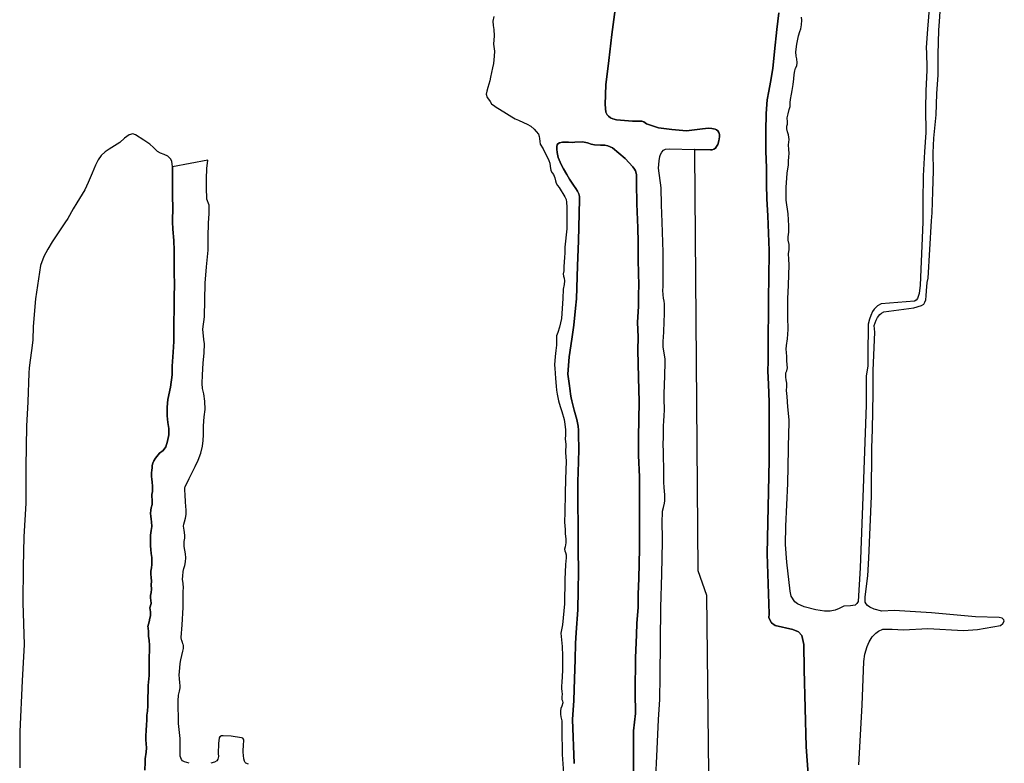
# Model space of a CAD drawing. Extents: x 130820 to 136569, y 465030 to 468172.
# Tile 40 of 41: x 135598 to 135934, y 467412 to 467665. Entities that reach past the tile are written whole.
import ezdxf

# ---------------------------------------------------------------- set-up
doc = ezdxf.new("R2010")
doc.units = 0
for name, color, linetype in [('B-XX-GR-GRAS-GV', 8, 'Continuous'), ('B-XX-OG-TERREIN_ERF-GV', 8, 'Continuous'), ('B-XX-OG-WATER-GV', 8, 'Continuous')]:
    doc.layers.add(name, color=color, linetype=linetype)

msp = doc.modelspace()

# ---------------------------------------------------------------- linework, layer by layer
at = {"layer": 'B-XX-GR-GRAS-GV'}
for points in [[(135801.048, 467668.915), (135799.863, 467660.442), (135798.808, 467651.558), (135797.759, 467643.277), (135797.544, 467636.572), (135797.778, 467633.97), (135798.269, 467633.086), (135798.693, 467632.626), (135799.448, 467632.049), (135800.156, 467631.703), (135801.41, 467631.36), (135806.853, 467630.836), (135810.041, 467630.884), (135810.752, 467630.681), (135811.207, 467630.337), (135811.721, 467629.973), (135815.742, 467628.649), (135820.3, 467628.007), (135825.326, 467627.593), (135829.81, 467628.151), (135832.708, 467628.544), (135833.984, 467628.36), (135835.063, 467628.124), (135835.586, 467627.926), (135835.984, 467627.592), (135836.342, 467627.031), (135836.555, 467626.319), (135836.541, 467625.495), (135836.328, 467624.201), (135835.937, 467622.97), (135835.581, 467622.206), (135835.186, 467621.686), (135834.682, 467621.318), (135834.078, 467621.116), (135833.451, 467621.074), (135828.194, 467621.177), (135828.073, 467621.181), (135828.005, 467620.192), (135829.125, 467477.83), (135832.073, 467469.379), (135833.859, 467317.673)], [(135867.6, 467397.632), (135866.121, 467417.693), (135865.398, 467444.092), (135865.361, 467452.59), (135864.641, 467455.632), (135863.48, 467456.885), (135861.536, 467457.762), (135855.541, 467459.06), (135854.273, 467459.968), (135853.423, 467461.653), (135853.439, 467463.046), (135852.819, 467483.521), (135853.529, 467515.445), (135853.491, 467523.571), (135853.498, 467528.761), (135853.453, 467535.1), (135853.228, 467541.249), (135853.053, 467545.679), (135853.129, 467549.11), (135853.127, 467552.021), (135853.199, 467558.691), (135853.279, 467564.794), (135853.295, 467571.102), (135853.386, 467577.098), (135853.495, 467586.808), (135853.301, 467592.755), (135853.047, 467598.57), (135852.707, 467604.377), (135852.574, 467609.341), (135852.538, 467614.949), (135852.339, 467620.709), (135852.4, 467627.486), (135852.485, 467633.513), (135852.847, 467638.098), (135853.349, 467641.06), (135853.976, 467644.211), (135854.687, 467648.857), (135855.262, 467654.635), (135856.118, 467662.066), (135856.836, 467667.731)], [(135807.283, 467404.535), (135807.236, 467416.645), (135807.238, 467423.18), (135807.91, 467429.047), (135807.862, 467436.297), (135807.98, 467448.02), (135808.316, 467455.837), (135808.39, 467459.909), (135808.786, 467465.221), (135808.845, 467469.784), (135809.09, 467475.032), (135809.323, 467485.343), (135809.288, 467492.572), (135809.285, 467499.435), (135809.309, 467509.746), (135808.99, 467516.971), (135808.929, 467523.219), (135809.136, 467535.289), (135808.951, 467543.551), (135808.74, 467552.825), (135808.779, 467557.324), (135808.606, 467562.371), (135808.866, 467565.964), (135808.938, 467567.884), (135808.958, 467569.948), (135808.929, 467571.98), (135809.031, 467574.915), (135808.873, 467583.47), (135808.886, 467589.619), (135808.766, 467594.567), (135808.411, 467602.699), (135808.309, 467609.776), (135808.265, 467612.725), (135807.959, 467613.932), (135807.618, 467614.519), (135806.989, 467615.33), (135804.383, 467618.12), (135800.03, 467621.773), (135798.462, 467622.522), (135797.461, 467622.697), (135796.008, 467622.735), (135793.988, 467622.809), (135792.856, 467623.089), (135791.587, 467623.505), (135789.855, 467623.825), (135787.234, 467623.686), (135786.428, 467623.661), (135785.101, 467623.67), (135783.942, 467623.715), (135783.025, 467623.7), (135782.046, 467623.453), (135781.489, 467623.184), (135781.212, 467622.776), (135781.097, 467622.226), (135781.133, 467621.313), (135781.245, 467620.197), (135781.605, 467618.519), (135782.196, 467616.889), (135782.803, 467615.657), (135783.412, 467614.622), (135784.523, 467612.705), (135785.426, 467611.151), (135786.812, 467609.018), (135787.537, 467607.952), (135788.201, 467606.973), (135788.572, 467606.14), (135788.814, 467605.237), (135788.853, 467604.314), (135788.695, 467599.385), (135788.522, 467590.158), (135788.146, 467581.645), (135787.776, 467570.307), (135787.445, 467567.214), (135786.915, 467561.361), (135786.245, 467556.662), (135785.368, 467550.582), (135784.875, 467544.714), (135785.318, 467541.463), (135785.695, 467539.009), (135785.798, 467537.825), (135785.991, 467536.627), (135786.246, 467535.605), (135787.017, 467532.466), (135787.942, 467529.216), (135788.38, 467526.994), (135788.476, 467525.633), (135788.529, 467523.792), (135788.551, 467522.678), (135788.606, 467520.618), (135788.607, 467519.182), (135788.469, 467514.824), (135788.27, 467508.009), (135788.318, 467500.905), (135788.409, 467492.9), (135788.351, 467484.875), (135788.462, 467477.412), (135788.43, 467471.113), (135788.247, 467464.378), (135787.678, 467456.708), (135787.471, 467452.894), (135787.373, 467447.546), (135787.18, 467440.864), (135786.876, 467433.5), (135786.46, 467427.099), (135786.991, 467412.093)]]:
    msp.add_lwpolyline(points, dxfattribs=at)
at = {"layer": 'B-XX-OG-TERREIN_ERF-GV'}
msp.add_lwpolyline([(135640.639, 467409.748), (135640.75, 467412.46), (135640.829, 467413.698), (135641.144, 467415.897), (135641.252, 467417.431), (135641.148, 467418.753), (135641.038, 467420.163), (135641.069, 467421.259), (135641.18, 467423.482), (135641.279, 467425.058), (135641.33, 467427.09), (135641.353, 467428.495), (135641.61, 467429.893), (135641.729, 467431.751), (135641.685, 467432.619), (135641.752, 467438.588), (135642.142, 467441.991), (135642.172, 467444.175), (135642.177, 467446.376), (135642.195, 467448.191), (135642.296, 467450.623), (135642.25, 467452.369), (135642.131, 467453.988), (135641.933, 467455.447), (135641.929, 467456.879), (135641.825, 467458.257), (135641.74, 467458.728), (135641.968, 467459.509), (135642.202, 467460.369), (135642.432, 467461.517), (135642.577, 467462.325), (135642.641, 467463.093), (135642.613, 467463.776), (135642.412, 467465.09), (135642.787, 467466.612), (135642.695, 467467.66), (135642.603, 467468.385), (135642.629, 467469.29), (135642.815, 467470.329), (135642.973, 467471.451), (135642.88, 467472.887), (135642.904, 467474.18), (135642.85, 467475.425), (135642.741, 467476.502), (135642.774, 467477.531), (135642.992, 467478.743), (135643.101, 467479.888), (135643.037, 467480.963), (135643.01, 467482.291), (135642.843, 467483.6), (135642.699, 467485.014), (135642.6, 467486.205), (135642.652, 467487.36), (135642.639, 467488.402), (135642.649, 467489.87), (135642.791, 467491.4), (135643.005, 467492.789), (135642.956, 467494.334), (135642.808, 467495.281), (135642.672, 467496.274), (135642.591, 467497.269), (135642.686, 467498.322), (135642.886, 467499.185), (135643.176, 467500.312), (135643.191, 467501.215), (135643.166, 467502.043), (135643.06, 467502.888), (135643.065, 467503.678), (135643.275, 467504.71), (135643.313, 467505.718), (135643.239, 467506.569), (135643.216, 467507.876), (135643.078, 467508.88), (135642.957, 467509.855), (135642.962, 467511.133), (135643.009, 467511.988), (135643.116, 467512.765), (135643.203, 467513.583), (135643.393, 467514.334), (135643.601, 467514.888), (135643.767, 467515.156), (135644.36, 467516.059), (135645.695, 467517.778), (135646.944, 467518.736), (135647.789, 467519.961), (135648.404, 467521.88), (135648.855, 467524.072), (135648.806, 467526.138), (135648.471, 467528.211), (135648.329, 467530.52), (135648.23, 467533.472), (135648.503, 467536.108), (135649.426, 467540.277), (135649.933, 467544.448), (135650.037, 467547.376), (135650.294, 467552.129), (135650.521, 467555.848), (135650.536, 467559.96), (135650.573, 467562.787), (135650.662, 467566.325), (135650.658, 467571.067), (135650.783, 467575.18), (135650.719, 467579.363), (135650.695, 467582.593), (135650.643, 467586.823), (135650.552, 467590.17), (135650.261, 467594.066), (135650.11, 467596.526), (135650.198, 467601.681), (135650.077, 467604.956), (135650.078, 467608.388), (135650.108, 467612.219), (135650.08, 467615.361), (135649.864, 467617.283), (135649.415, 467618.086), (135648.526, 467618.907), (135647.259, 467619.541), (135645.963, 467619.994), (135644.953, 467620.549), (135643.612, 467621.867), (135642.411, 467623.039), (135640.351, 467624.448), (135637.497, 467626.216), (135636.533, 467626.541), (135635.349, 467626.23), (135633.79, 467625.077), (135632.139, 467623.62), (135628.567, 467621.284), (135627.188, 467620.429), (135625.78, 467619.176), (135624.768, 467617.698), (135623.812, 467615.839), (135622.683, 467613.113), (135621.407, 467610.029), (135620.189, 467607.526), (135617.515, 467603.037), (135616.249, 467600.982), (135614.44, 467597.722), (135613.437, 467596.203), (135609.097, 467589.795), (135607.588, 467587.319), (135606.282, 467584.818), (135605.128, 467581.672), (135603.368, 467570.335), (135602.652, 467560.963), (135602.512, 467556.279), (135601.991, 467552.717), (135601.594, 467549.509), (135601.288, 467546.823), (135601.138, 467544.978), (135600.766, 467535.226), (135600.333, 467526.983), (135600.135, 467513.07), (135600.061, 467500.727), (135599.43, 467489.312), (135599.174, 467479.084), (135599.088, 467466.803), (135599.59, 467452.556), (135598.869, 467440.275), (135598.015, 467422.966), (135598.037, 467410.577)], dxfattribs=at)
at = {"layer": 'B-XX-OG-WATER-GV'}
for points in [[(135908.189, 467670.614), (135907.475, 467662.172), (135907.051, 467655.978), (135907.063, 467654.03), (135907.122, 467652.673), (135907.198, 467650.508), (135907.2, 467648.384), (135907.146, 467645.767), (135906.853, 467641.306), (135906.75, 467635.043), (135906.927, 467626.974), (135906.423, 467620.371), (135906.025, 467612.208), (135905.881, 467603.661), (135905.848, 467596.482), (135904.984, 467574.966), (135904.646, 467572.125), (135904.039, 467570.503), (135903.633, 467569.929), (135903.013, 467569.553), (135891.712, 467568.597), (135890.377, 467568.008), (135889.282, 467566.827), (135888.759, 467566.056), (135888.126, 467564.663), (135887.73, 467563.404), (135887.218, 467561.715), (135887.11, 467551.216), (135887.145, 467547.573), (135886.518, 467543.958), (135886.574, 467534.089), (135885.481, 467505.827), (135884.488, 467478.677), (135883.812, 467467.221), (135883.411, 467466.595), (135882.768, 467466.025), (135881.181, 467465.804), (135878.977, 467465.603), (135877.33, 467464.839), (135876.012, 467464.308), (135874.231, 467463.945), (135872.396, 467463.9), (135869.428, 467464.364), (135865.392, 467465.428), (135863.104, 467466.481), (135862.275, 467467.121), (135861.008, 467469.012), (135860.682, 467470.744), (135859.507, 467480.599), (135859.046, 467486.618), (135859.217, 467492.864), (135859.809, 467507.47), (135860.086, 467519.188), (135860.145, 467525.116), (135860.265, 467527.364), (135860.311, 467529.147), (135859.804, 467533.595), (135859.573, 467537.083), (135859.422, 467539.077), (135859.479, 467540.49), (135859.507, 467541.568), (135859.311, 467542.721), (135859.183, 467543.657), (135859.21, 467545.162), (135859.455, 467545.826), (135859.772, 467546.833), (135859.638, 467547.9), (135859.476, 467549.366), (135859.498, 467550.739), (135859.4, 467552.054), (135859.301, 467553.216), (135859.381, 467554.415), (135859.694, 467556.756), (135860.02, 467559.933), (135859.888, 467564.262), (135859.866, 467570.332), (135860.091, 467575.053), (135860.339, 467581.979), (135860.19, 467583.808), (135860.115, 467585.698), (135860.254, 467587.193), (135860.267, 467588.871), (135859.952, 467590.283), (135859.925, 467591.416), (135860.163, 467593.063), (135860.158, 467595.252), (135859.958, 467599.326), (135859.24, 467603.949), (135859.316, 467608.278), (135859.619, 467613.146), (135859.825, 467614.634), (135860.083, 467615.924), (135860.125, 467617.356), (135860.158, 467618.567), (135860.3, 467619.997), (135860.19, 467621.266), (135860.107, 467622.771), (135860.357, 467624.628), (135860.097, 467626.195), (135859.753, 467627.273), (135859.473, 467628.254), (135859.555, 467629.125), (135859.768, 467629.892), (135859.759, 467630.623), (135859.581, 467631.955), (135859.922, 467633.372), (135860.348, 467634.85), (135860.679, 467635.893), (135860.687, 467637.176), (135860.747, 467638.206), (135861.049, 467640.075), (135861.364, 467641.3), (135861.696, 467643.394), (135861.88, 467645.25), (135862.033, 467646.781), (135862.207, 467647.999), (135862.466, 467648.918), (135862.88, 467649.77), (135863.072, 467650.795), (135862.956, 467652.095), (135862.703, 467652.995), (135862.548, 467654.484), (135862.939, 467657.083), (135863.5, 467659.895), (135863.89, 467661.465), (135864.241, 467662.347), (135864.564, 467663.706), (135864.65, 467665.26), (135864.478, 467666.346)], [(135884.076, 467411.59), (135885.144, 467431.933), (135885.811, 467446.847), (135886.081, 467449.348), (135886.894, 467451.952), (135887.58, 467453.498), (135888.63, 467455.159), (135889.81, 467456.446), (135890.781, 467457.18), (135892.229, 467457.829), (135895.436, 467457.827), (135899.249, 467457.626), (135907.525, 467458), (135919.704, 467457.382), (135924.472, 467457.761), (135932.327, 467459.116), (135933.147, 467459.77), (135933.642, 467460.493), (135933.517, 467461.005), (135932.9, 467461.517), (135931.916, 467461.777), (135923.767, 467462.038), (135908.812, 467463.356), (135896.047, 467464.136), (135891.906, 467464.011), (135889.296, 467464.615), (135887.841, 467465.33), (135887.032, 467465.933), (135886.59, 467466.46), (135886.261, 467467.047), (135886.242, 467468.817), (135887.174, 467475.998), (135887.406, 467482.04), (135888.42, 467503.124), (135888.526, 467519.578), (135888.735, 467525.895), (135888.981, 467538.187), (135888.906, 467545.967), (135889.468, 467559.038), (135889.32, 467561.291), (135889.963, 467563.097), (135890.387, 467563.962), (135891.249, 467564.981), (135891.781, 467565.466), (135892.598, 467565.888), (135902.773, 467567.25), (135905.462, 467568.088), (135906.158, 467568.572), (135906.576, 467569.162), (135906.862, 467570.032), (135906.989, 467571.342), (135907.089, 467573.115), (135907.362, 467575.862), (135907.647, 467577.363), (135908.792, 467596.881), (135909.044, 467599.695), (135909.291, 467606.897), (135909.483, 467613.945), (135909.431, 467620.057), (135909.598, 467625.11), (135910.373, 467632.973), (135910.632, 467640.165), (135911.054, 467646.644), (135911.108, 467653.598), (135911.309, 467661.863), (135911.556, 467664.835), (135911.944, 467669.928)], [(135759.58, 467666.574), (135759.328, 467664.945), (135759.446, 467663.435), (135759.663, 467662.078), (135759.718, 467659.921), (135759.572, 467657.152), (135759.818, 467654.705), (135759.78, 467653.043), (135759.63, 467651.763), (135759.53, 467650.56), (135759.17, 467649.028), (135758.845, 467647.482), (135758.485, 467645.84), (135758.236, 467644.562), (135757.597, 467642.315), (135757.233, 467641.067), (135757.072, 467640.048), (135757.314, 467638.937), (135757.87, 467638.373), (135758.354, 467637.52), (135758.812, 467636.739), (135759.939, 467635.944), (135760.108, 467635.825), (135763.912, 467633.492), (135765.783, 467632.292), (135766.934, 467631.709), (135768.081, 467631.246), (135769.722, 467630.469), (135771.018, 467629.818), (135772.266, 467629.135), (135773.341, 467628.131), (135774.061, 467627.404), (135774.839, 467626.405), (135775.094, 467625.702), (135775.15, 467625.012), (135775.321, 467623.93), (135775.475, 467623.031), (135776.503, 467621.404), (135778.433, 467617.445), (135778.679, 467616.576), (135778.816, 467615.498), (135779.092, 467614.065), (135779.476, 467613.323), (135779.929, 467612.672), (135780.462, 467611.534), (135780.661, 467610.524), (135780.864, 467609.755), (135781.36, 467609.004), (135781.919, 467608.265), (135782.603, 467607.136), (135783.171, 467606.246), (135783.807, 467605.14), (135784.246, 467604.136), (135784.462, 467603.305), (135784.463, 467601.563), (135784.545, 467594.218), (135783.845, 467587.895), (135783.787, 467586.064), (135783.747, 467584.467), (135783.649, 467582.99), (135783.54, 467581.302), (135783.444, 467579.869), (135783.319, 467578.89), (135783.401, 467578.075), (135783.624, 467577.42), (135783.741, 467576.436), (135783.667, 467575.216), (135783.265, 467573.621), (135783.121, 467570.414), (135782.659, 467563.654), (135782.053, 467560.656), (135781.467, 467558.934), (135781.05, 467557.773), (135780.953, 467556.284), (135780.957, 467554.52), (135780.717, 467552.717), (135780.546, 467550.686), (135780.341, 467547.87), (135780.421, 467546.637), (135780.531, 467544.994), (135780.638, 467543.263), (135780.919, 467540.581), (135781.015, 467539.22), (135781.256, 467537.899), (135781.728, 467535.619), (135782.303, 467533.688), (135782.81, 467531.93), (135783.583, 467529.252), (135783.872, 467527.646), (135784.115, 467525.734), (135784.106, 467523.978), (135783.988, 467522.54), (135784.207, 467520.897), (135784.038, 467518.012), (135784.33, 467515.07), (135784.055, 467508.94), (135783.939, 467504.049), (135783.843, 467497.693), (135783.7, 467494.31), (135783.943, 467491.762), (135783.972, 467490.245), (135784.131, 467488.579), (135784.166, 467487.194), (135783.908, 467485.902), (135783.732, 467485.109), (135783.787, 467484.528), (135784.024, 467483.964), (135784.27, 467483.094), (135784.294, 467482.134), (135784.055, 467479.849), (135783.882, 467474.705), (135783.7, 467466.49), (135783.021, 467459.345), (135782.486, 467456.428), (135782.877, 467451.894), (135783.003, 467448.698), (135783.079, 467443.836), (135782.83, 467439.695), (135782.72, 467438.533), (135782.667, 467437.678), (135782.858, 467436.49), (135782.937, 467435.794), (135782.869, 467434.694), (135782.821, 467433.917), (135783.025, 467433.357), (135783.113, 467432.772), (135782.793, 467431.62), (135782.504, 467430.793), (135782.336, 467429.969), (135782.354, 467428.876), (135782.469, 467428.002), (135782.828, 467426.585), (135782.827, 467423.718), (135782.902, 467415.086), (135783.395, 467408.826)], [(135814.782, 467405.175), (135815.359, 467416.986), (135815.777, 467427.072), (135816.169, 467433.834), (135816.353, 467441.792), (135816.567, 467465.185), (135816.898, 467476.551), (135817.082, 467487.696), (135817.012, 467495.278), (135817.09, 467496.71), (135817.183, 467498.022), (135817.471, 467499.267), (135817.757, 467500.72), (135817.877, 467501.487), (135817.913, 467502.623), (135817.877, 467503.693), (135817.762, 467504.747), (135817.66, 467506.146), (135817.597, 467507.772), (135817.586, 467509.217), (135817.6, 467510.532), (135817.615, 467512.135), (135817.591, 467513.739), (135817.524, 467515.503), (135817.43, 467518.802), (135817.359, 467520.229), (135817.363, 467521.308), (135817.424, 467522.829), (135817.45, 467524.184), (135817.415, 467525.531), (135817.467, 467527.062), (135817.561, 467528.652), (135817.708, 467530.565), (135817.794, 467532.452), (135817.761, 467533.848), (135817.658, 467534.971), (135817.698, 467536.444), (135817.751, 467537.985), (135817.881, 467544.144), (135817.941, 467545.616), (135817.989, 467547.297), (135818.034, 467548.908), (135818.033, 467549.848), (135817.792, 467551.243), (135817.537, 467552.52), (135817.388, 467553.96), (135817.399, 467555.711), (135817.474, 467557.559), (135817.536, 467558.852), (135817.623, 467560.274), (135817.668, 467561.39), (135817.731, 467562.931), (135817.786, 467564.799), (135817.835, 467566.242), (135817.866, 467567.497), (135817.821, 467568.597), (135817.674, 467569.593), (135817.475, 467570.561), (135817.353, 467571.684), (135817.26, 467573.32), (135817.306, 467574.456), (135817.399, 467580.179), (135817.336, 467586.279), (135817.054, 467596.43), (135816.734, 467602.389), (135816.683, 467608.217), (135815.795, 467614.857), (135815.944, 467617.408), (135816.223, 467618.802), (135816.472, 467619.555), (135816.878, 467620.34), (135817.456, 467620.986), (135818.132, 467621.367), (135819.51, 467621.434), (135828.073, 467621.181), (135828.194, 467621.177), (135833.451, 467621.074), (135834.078, 467621.116), (135834.682, 467621.318), (135835.186, 467621.686), (135835.581, 467622.206), (135835.937, 467622.97), (135836.328, 467624.201), (135836.541, 467625.495), (135836.555, 467626.319), (135836.342, 467627.031), (135835.984, 467627.592), (135835.586, 467627.926), (135835.063, 467628.124), (135833.984, 467628.36), (135832.708, 467628.544), (135829.81, 467628.151), (135825.326, 467627.593), (135820.3, 467628.007), (135815.742, 467628.649), (135811.721, 467629.973), (135811.207, 467630.337), (135810.752, 467630.681), (135810.041, 467630.884), (135806.853, 467630.836), (135801.41, 467631.36), (135800.156, 467631.703), (135799.448, 467632.049), (135798.693, 467632.626), (135798.269, 467633.086), (135797.778, 467633.97), (135797.544, 467636.572), (135797.759, 467643.277), (135798.808, 467651.558), (135799.863, 467660.442), (135801.048, 467668.915)], [(135856.836, 467667.731), (135856.118, 467662.066), (135855.262, 467654.635), (135854.687, 467648.857), (135853.976, 467644.211), (135853.349, 467641.06), (135852.847, 467638.098), (135852.485, 467633.513), (135852.4, 467627.486), (135852.339, 467620.709), (135852.538, 467614.949), (135852.574, 467609.341), (135852.707, 467604.377), (135853.047, 467598.57), (135853.301, 467592.755), (135853.495, 467586.808), (135853.386, 467577.098), (135853.295, 467571.102), (135853.279, 467564.794), (135853.199, 467558.691), (135853.127, 467552.021), (135853.129, 467549.11), (135853.053, 467545.679), (135853.228, 467541.249), (135853.453, 467535.1), (135853.498, 467528.761), (135853.491, 467523.571), (135853.529, 467515.445), (135852.819, 467483.521), (135853.439, 467463.046), (135853.423, 467461.653), (135854.273, 467459.968), (135855.541, 467459.06), (135861.536, 467457.762), (135863.48, 467456.885), (135864.641, 467455.632), (135865.361, 467452.59), (135865.398, 467444.092), (135866.121, 467417.693), (135867.6, 467397.632)], [(135786.991, 467412.093), (135786.46, 467427.099), (135786.876, 467433.5), (135787.18, 467440.864), (135787.373, 467447.546), (135787.471, 467452.894), (135787.678, 467456.708), (135788.247, 467464.378), (135788.43, 467471.113), (135788.462, 467477.412), (135788.351, 467484.875), (135788.409, 467492.9), (135788.318, 467500.905), (135788.27, 467508.009), (135788.469, 467514.824), (135788.607, 467519.182), (135788.606, 467520.618), (135788.551, 467522.678), (135788.529, 467523.792), (135788.476, 467525.633), (135788.38, 467526.994), (135787.942, 467529.216), (135787.017, 467532.466), (135786.246, 467535.605), (135785.991, 467536.627), (135785.798, 467537.825), (135785.695, 467539.009), (135785.318, 467541.463), (135784.875, 467544.714), (135785.368, 467550.582), (135786.245, 467556.662), (135786.915, 467561.361), (135787.445, 467567.214), (135787.776, 467570.307), (135788.146, 467581.645), (135788.522, 467590.158), (135788.695, 467599.385), (135788.853, 467604.314), (135788.814, 467605.237), (135788.572, 467606.14), (135788.201, 467606.973), (135787.537, 467607.952), (135786.812, 467609.018), (135785.426, 467611.151), (135784.523, 467612.705), (135783.412, 467614.622), (135782.803, 467615.657), (135782.196, 467616.889), (135781.605, 467618.519), (135781.245, 467620.197), (135781.133, 467621.313), (135781.097, 467622.226), (135781.212, 467622.776), (135781.489, 467623.184), (135782.046, 467623.453), (135783.025, 467623.7), (135783.942, 467623.715), (135785.101, 467623.67), (135786.428, 467623.661), (135787.234, 467623.686), (135789.855, 467623.825), (135791.587, 467623.505), (135792.856, 467623.089), (135793.988, 467622.809), (135796.008, 467622.735), (135797.461, 467622.697), (135798.462, 467622.522), (135800.03, 467621.773), (135804.383, 467618.12), (135806.989, 467615.33), (135807.618, 467614.519), (135807.959, 467613.932), (135808.265, 467612.725), (135808.309, 467609.776), (135808.411, 467602.699), (135808.766, 467594.567), (135808.886, 467589.619), (135808.873, 467583.47), (135809.031, 467574.915), (135808.929, 467571.98), (135808.958, 467569.948), (135808.938, 467567.884), (135808.866, 467565.964), (135808.606, 467562.371), (135808.779, 467557.324), (135808.74, 467552.825), (135808.951, 467543.551), (135809.136, 467535.289), (135808.929, 467523.219), (135808.99, 467516.971), (135809.309, 467509.746), (135809.285, 467499.435), (135809.288, 467492.572), (135809.323, 467485.343), (135809.09, 467475.032), (135808.845, 467469.784), (135808.786, 467465.221), (135808.39, 467459.909), (135808.316, 467455.837), (135807.98, 467448.02), (135807.862, 467436.297), (135807.91, 467429.047), (135807.238, 467423.18), (135807.236, 467416.645), (135807.283, 467404.535)], [(135655.807, 467412.128), (135654.177, 467412.673), (135653.533, 467413.025), (135653.186, 467413.439), (135652.765, 467414.545), (135652.666, 467420.621), (135652.184, 467425.646), (135652.066, 467433.464), (135652.12, 467435.308), (135652.501, 467436.677), (135652.726, 467437.785), (135652.754, 467438.622), (135652.647, 467439.584), (135652.443, 467440.975), (135652.422, 467442.108), (135652.474, 467443.366), (135652.602, 467444.683), (135652.77, 467446.183), (135652.953, 467447.336), (135653.275, 467448.89), (135653.594, 467450.291), (135653.885, 467451.292), (135653.891, 467452.288), (135653.75, 467452.664), (135653.653, 467452.818), (135653.473, 467453.328), (135653.253, 467453.983), (135653.207, 467454.235), (135653.074, 467454.974), (135653.357, 467459.32), (135653.685, 467465.228), (135653.771, 467467.838), (135653.783, 467469.24), (135653.77, 467470.714), (135653.81, 467471.926), (135653.74, 467473.355), (135653.562, 467474.882), (135653.592, 467475.927), (135653.709, 467477.461), (135653.985, 467478.481), (135654.347, 467479.562), (135654.581, 467480.737), (135654.642, 467482.116), (135654.481, 467483.505), (135654.287, 467484.679), (135654.134, 467485.927), (135654.054, 467486.917), (135654.128, 467487.687), (135654.261, 467488.819), (135654.35, 467489.679), (135654.239, 467490.772), (135654.096, 467491.585), (135653.924, 467492.216), (135653.833, 467492.886), (135653.966, 467493.581), (135654.234, 467494.369), (135654.531, 467495.612), (135654.796, 467496.848), (135654.787, 467498.355), (135654.523, 467501.068), (135654.472, 467503.65), (135654.343, 467505.045), (135654.348, 467505.833), (135654.416, 467506.471), (135655.367, 467508.111), (135655.83, 467509.169), (135656.806, 467511.142), (135657.846, 467513.237), (135658.881, 467515.353), (135659.751, 467517.741), (135660.322, 467520.198), (135660.581, 467522.044), (135660.646, 467523.981), (135660.69, 467527.094), (135660.915, 467530.178), (135661.226, 467532.625), (135661.153, 467535.452), (135660.741, 467538.011), (135660.378, 467539.793), (135660.204, 467541.506), (135660.291, 467544.409), (135660.5, 467548.43), (135660.887, 467552.008), (135660.978, 467554.999), (135660.784, 467556.489), (135660.419, 467559.998), (135661.014, 467564.165), (135661.232, 467575.663), (135661.742, 467581.211), (135662.261, 467586.936), (135662.221, 467591.321), (135662.393, 467596.275), (135662.618, 467599.359), (135662.65, 467602.208), (135661.809, 467604.297), (135661.646, 467608.311), (135661.712, 467611.198), (135661.827, 467614.704), (135662.194, 467617.609), (135650.08, 467615.361), (135650.108, 467612.219), (135650.078, 467608.388), (135650.077, 467604.956), (135650.198, 467601.681), (135650.11, 467596.526), (135650.261, 467594.066), (135650.552, 467590.17), (135650.643, 467586.823), (135650.695, 467582.593), (135650.719, 467579.363), (135650.783, 467575.18), (135650.658, 467571.067), (135650.662, 467566.325), (135650.573, 467562.787), (135650.536, 467559.96), (135650.521, 467555.848), (135650.294, 467552.129), (135650.037, 467547.376), (135649.933, 467544.448), (135649.426, 467540.277), (135648.503, 467536.108), (135648.23, 467533.472), (135648.329, 467530.52), (135648.471, 467528.211), (135648.806, 467526.138), (135648.855, 467524.072), (135648.404, 467521.88), (135647.789, 467519.961), (135646.944, 467518.736), (135645.695, 467517.778), (135644.36, 467516.059), (135643.767, 467515.156), (135643.601, 467514.888), (135643.393, 467514.334), (135643.203, 467513.583), (135643.116, 467512.765), (135643.009, 467511.988), (135642.962, 467511.133), (135642.957, 467509.855), (135643.078, 467508.88), (135643.216, 467507.876), (135643.239, 467506.569), (135643.313, 467505.718), (135643.275, 467504.71), (135643.065, 467503.678), (135643.06, 467502.888), (135643.166, 467502.043), (135643.191, 467501.215), (135643.176, 467500.312), (135642.886, 467499.185), (135642.686, 467498.322), (135642.591, 467497.269), (135642.672, 467496.274), (135642.808, 467495.281), (135642.956, 467494.334), (135643.005, 467492.789), (135642.791, 467491.4), (135642.649, 467489.87), (135642.639, 467488.402), (135642.652, 467487.36), (135642.6, 467486.205), (135642.699, 467485.014), (135642.843, 467483.6), (135643.01, 467482.291), (135643.037, 467480.963), (135643.101, 467479.888), (135642.992, 467478.743), (135642.774, 467477.531), (135642.741, 467476.502), (135642.85, 467475.425), (135642.904, 467474.18), (135642.88, 467472.887), (135642.973, 467471.451), (135642.815, 467470.329), (135642.629, 467469.29), (135642.603, 467468.385), (135642.695, 467467.66), (135642.787, 467466.612), (135642.412, 467465.09), (135642.613, 467463.776), (135642.641, 467463.093), (135642.577, 467462.325), (135642.432, 467461.517), (135642.202, 467460.369), (135641.968, 467459.509), (135641.74, 467458.728), (135641.825, 467458.257), (135641.929, 467456.879), (135641.933, 467455.447), (135642.131, 467453.988), (135642.25, 467452.369), (135642.296, 467450.623), (135642.195, 467448.191), (135642.177, 467446.376), (135642.172, 467444.175), (135642.142, 467441.991), (135641.752, 467438.588), (135641.685, 467432.619), (135641.729, 467431.751), (135641.61, 467429.893), (135641.353, 467428.495), (135641.33, 467427.09), (135641.279, 467425.058), (135641.18, 467423.482), (135641.069, 467421.259), (135641.038, 467420.163), (135641.148, 467418.753), (135641.252, 467417.431), (135641.144, 467415.897), (135640.829, 467413.698), (135640.75, 467412.46), (135640.639, 467409.748)], [(135676, 467411.852), (135675.114, 467412.199), (135674.874, 467412.404), (135674.604, 467412.813), (135674.384, 467413.686), (135674.245, 467415.96), (135674.34, 467418.77), (135674.401, 467419.447), (135674.423, 467420.049), (135674.319, 467420.404), (135674.068, 467420.662), (135673.568, 467420.846), (135670.081, 467421.349), (135667.421, 467421.526), (135666.752, 467421.454), (135666.202, 467421.173), (135666.035, 467420.851), (135665.812, 467418.844), (135665.71, 467415.468), (135665.809, 467414.427), (135665.608, 467413.568), (135665.219, 467412.979), (135664.37, 467412.493), (135663.122, 467412.124)]]:
    msp.add_lwpolyline(points, dxfattribs=at)

doc.saveas('drawing.dxf')
